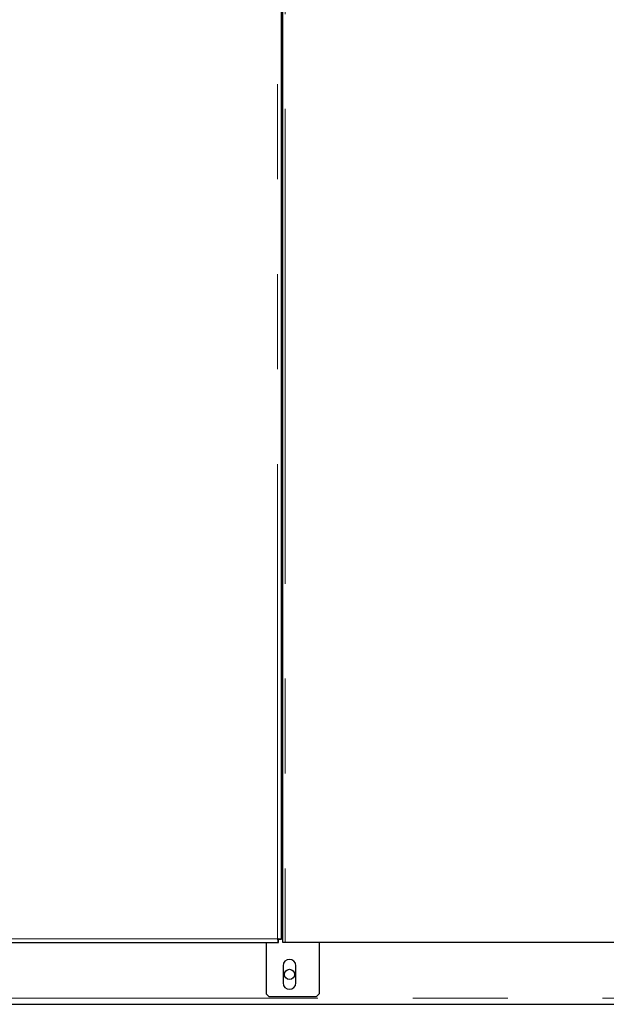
# Model space of a CAD drawing. Header units: millimetres. Extents: x 27 to 261, y 60 to 147.
# Tile 68 of 75: x 245 to 253, y 63 to 76. Entities that reach past the tile are written whole.
import ezdxf

# ---------------------------------------------------------------- set-up
doc = ezdxf.new("R2010")
doc.units = ezdxf.units.MM
doc.linetypes.add('PHANTOM', pattern=[12.7, 6.35, -1.27, 1.27, -1.27, 1.27, -1.27])

msp = doc.modelspace()

# ---------------------------------------------------------------- linework, layer by layer
at = {"color": 8, "linetype": 'PHANTOM', "lineweight": 18}
for p, q in [((248.335, 63.771), (248.335, 90.971)), ((248.438, 87.571), (248.438, 63.721)), ((229.755, 63.771), (248.335, 63.771)), ((229.825, 62.975), (259.945, 62.975))]:
    msp.add_line(p, q, dxfattribs=at)
at = {"color": 7, "linetype": 'Continuous', "lineweight": 25}
for p, q in [((248.385, 90.957), (248.385, 63.76)), ((248.405, 63.721), (248.405, 87.571)), ((248.35, 63.73), (248.35, 63.767)), ((248.385, 63.76), (248.36, 63.76)), ((229.755, 63.721), (248.346, 63.721)), ((248.182, 63.721), (248.182, 63.035)), ((248.342, 63.73), (248.35, 63.73)), ((248.346, 63.721), (248.346, 63.73)), ((248.438, 63.721), (248.405, 63.721)), ((258.551, 63.721), (248.438, 63.721)), ((248.892, 63.721), (248.892, 63.035)), ((248.41, 63.41), (248.41, 63.18)), ((248.58, 63.18), (248.58, 63.41)), ((248.182, 63.035), (248.222, 62.995)), ((248.852, 62.995), (248.222, 62.995)), ((248.852, 62.995), (248.892, 63.035)), ((229.825, 62.895), (259.945, 62.895))]:
    msp.add_line(p, q, dxfattribs=at)
msp.add_circle((248.495, 63.295), 0.068, dxfattribs=at)
for centre, start, end in [((248.495, 63.41), 0, 180), ((248.495, 63.18), 180, 0)]:
    msp.add_arc(centre, 0.085, start, end, dxfattribs=at)
for points, knots in [([(248.335, 63.771), (248.336, 63.764), (248.337, 63.751), (248.34, 63.735), (248.343, 63.723), (248.345, 63.722), (248.346, 63.721)], [0, 0, 0, 0, 0.25, 0.5, 0.750001, 1, 1, 1, 1]), ([(248.385, 63.76), (248.384, 63.761), (248.382, 63.763), (248.371, 63.765), (248.354, 63.768), (248.341, 63.77), (248.335, 63.771)], [0, 0, 0, 0, 0.250001, 0.500001, 0.749998, 1, 1, 1, 1]), ([(248.36, 63.76), (248.359, 63.761), (248.358, 63.763), (248.354, 63.765), (248.351, 63.766), (248.35, 63.766)], [0, 0, 0, 0, 0.4291668, 0.8583229, 1, 1, 1, 1])]:
    msp.add_open_spline(points, degree=3, knots=knots, dxfattribs=at)

doc.saveas('drawing.dxf')
